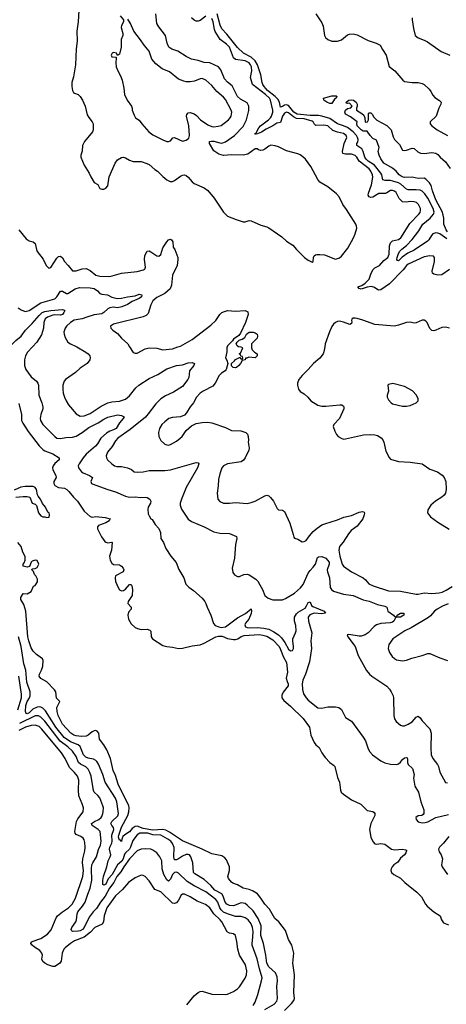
# Model space of a CAD drawing. Header units: inches. Extents: x 2001573 to 2220545, y 644482 to 846830.
# Tile 128 of 256: x 2102213 to 2106557, y 663310 to 673330. Entities that reach past the tile are written whole.
import ezdxf

# ---------------------------------------------------------------- set-up
doc = ezdxf.new("R2010")
doc.units = ezdxf.units.IN
doc.header["$MEASUREMENT"] = 0
doc.layers.add('C1606', color=7, linetype='Continuous')
doc.layers.add('C1607', color=7, linetype='Continuous')

msp = doc.modelspace()

# ---------------------------------------------------------------- linework, layer by layer
at = {"layer": 'C1606', "color": 5}
for points, elevation in [([(2102343, 670000), (2102294, 669946), (2102274, 669910), (2102264, 669870), (2102261, 669810), (2102275, 669770), (2102330, 669696), (2102384, 669650), (2102397, 669630), (2102404, 669610), (2102409, 669510), (2102438, 669430), (2102448, 669390), (2102448, 669370), (2102428, 669312), (2102422, 669270), (2102425, 669250), (2102448, 669210), (2102570, 669087), (2102592, 669072), (2102630, 669068), (2102682, 669078), (2102750, 669083), (2102790, 669093), (2102850, 669128), (2102919, 669181), (2103012, 669228), (2103070, 669266), (2103110, 669284), (2103210, 669309), (2103250, 669303), (2103278, 669290), (2103267, 669270), (2103231, 669229), (2103196, 669170), (2103170, 669155), (2103130, 669144), (2103097, 669123), (2103041, 669070), (2103006, 669014), (2102986, 668990), (2102890, 668908), (2102858, 668870), (2102820, 668810), (2102810, 668790), (2102813, 668770), (2102843, 668730), (2102858, 668718), (2102924, 668690), (2102956, 668670), (2102939, 668630), (2102945, 668610), (2102950, 668607), (2103110, 668548), (2103190, 668524), (2103290, 668480), (2103330, 668472), (2103390, 668473), (2103448, 668468), (2103490, 668471), (2103510, 668468), (2103538, 668450), (2103549, 668430), (2103544, 668410), (2103523, 668370), (2103519, 668350), (2103523, 668303), (2103530, 668282), (2103550, 668252), (2103563, 668243), (2103594, 668194), (2103630, 668152), (2103647, 668110), (2103651, 668050), (2103677, 668010), (2103702, 667950), (2103752, 667870), (2103807, 667807), (2103834, 667734), (2103886, 667650), (2103906, 667586), (2103935, 667555), (2103982, 667522), (2104070, 667443), (2104098, 667410), (2104110, 667390), (2104123, 667350), (2104160, 667270), (2104185, 667186), (2104204, 667164), (2104241, 667150), (2104266, 667146), (2104310, 667152), (2104430, 667244), (2104514, 667286), (2104570, 667333), (2104574, 667314), (2104570, 667286), (2104545, 667230), (2104514, 667190), (2104504, 667170), (2104513, 667153), (2104530, 667144), (2104550, 667142), (2104630, 667145), (2104698, 667138), (2104750, 667126), (2104802, 667102), (2104850, 667070), (2104880, 667040), (2104913, 666993), (2104950, 666925), (2104972, 666908), (2104990, 666910), (2105000, 666930), (2105002, 666950), (2104994, 667010), (2104996, 667030), (2105023, 667090), (2105027, 667110), (2105025, 667164), (2105013, 667210), (2105012, 667250), (2105030, 667285), (2105050, 667302), (2105119, 667341), (2105135, 667365), (2105150, 667400), (2105170, 667405), (2105183, 667370), (2105197, 667357), (2105313, 667310), (2105327, 667290), (2105290, 667284), (2105210, 667291), (2105166, 667274), (2105151, 667250), (2105154, 667210), (2105187, 667090), (2105179, 667010), (2105184, 666930), (2105164, 666796), (2105122, 666670), (2105097, 666610), (2105089, 666570), (2105093, 666513), (2105103, 666470), (2105130, 666428), (2105150, 666406), (2105250, 666328), (2105290, 666322), (2105350, 666336), (2105430, 666338), (2105461, 666330), (2105490, 666310), (2105531, 666230), (2105591, 666190), (2105711, 666030), (2105735, 665990), (2105761, 665910), (2105778, 665878), (2105805, 665850), (2105890, 665787), (2105930, 665767), (2105990, 665755), (2106050, 665751), (2106070, 665757), (2106090, 665773), (2106110, 665801), (2106130, 665818), (2106150, 665821), (2106157, 665817), (2106163, 665803), (2106162, 665770), (2106168, 665750), (2106213, 665710), (2106228, 665650), (2106223, 665610), (2106238, 665530), (2106275, 665470), (2106299, 665370), (2106328, 665290), (2106328, 665252), (2106320, 665240), (2106308, 665232), (2106270, 665229), (2106248, 665212), (2106251, 665190), (2106270, 665168), (2106310, 665156), (2106341, 665159), (2106370, 665167), (2106450, 665210), (2106579, 665241)], 240), ([(2102795, 670000), (2102887, 669947), (2102911, 669930), (2102928, 669908), (2102931, 669890), (2102928, 669870), (2102900, 669830), (2102830, 669784), (2102780, 669740), (2102680, 669670), (2102666, 669650), (2102653, 669610), (2102651, 669570), (2102657, 669530), (2102668, 669490), (2102686, 669450), (2102712, 669412), (2102790, 669319), (2102830, 669295), (2102870, 669297), (2102930, 669321), (2103043, 669397), (2103110, 669430), (2103150, 669441), (2103231, 669449), (2103291, 669469), (2103330, 669501), (2103396, 669584), (2103428, 669612), (2103530, 669677), (2103620, 669720), (2103710, 669778), (2103810, 669812), (2103870, 669819), (2103930, 669837), (2103970, 669841), (2103994, 669830), (2103985, 669810), (2103943, 669757), (2103935, 669690), (2103927, 669670), (2103870, 669597), (2103781, 669539), (2103697, 669503), (2103650, 669471), (2103599, 669421), (2103522, 669318), (2103494, 669286), (2103339, 669161), (2103212, 669070), (2103190, 669045), (2103155, 668985), (2103109, 668930), (2103095, 668890), (2103096, 668870), (2103108, 668850), (2103150, 668810), (2103179, 668790), (2103204, 668784), (2103250, 668784), (2103311, 668770), (2103352, 668752), (2103378, 668730), (2103410, 668724), (2103469, 668729), (2103530, 668741), (2103690, 668742), (2103750, 668748), (2104010, 668823), (2104030, 668821), (2104036, 668810), (2104025, 668770), (2103910, 668570), (2103860, 668450), (2103847, 668410), (2103846, 668390), (2103861, 668350), (2103928, 668248), (2103962, 668222), (2104090, 668169), (2104190, 668119), (2104250, 668105), (2104350, 668101), (2104421, 668070), (2104425, 668050), (2104410, 667990), (2104399, 667850), (2104378, 667750), (2104383, 667703), (2104400, 667680), (2104430, 667663), (2104450, 667665), (2104496, 667684), (2104530, 667688), (2104550, 667681), (2104617, 667637), (2104637, 667617), (2104660, 667580), (2104687, 667530), (2104710, 667470), (2104743, 667443), (2104790, 667427), (2104890, 667425), (2104921, 667439), (2105010, 667494), (2105071, 667549), (2105098, 667582), (2105150, 667696), (2105170, 667724), (2105203, 667757), (2105224, 667790), (2105244, 667856), (2105256, 667864), (2105290, 667866), (2105330, 667850), (2105363, 667810), (2105364, 667790), (2105344, 667730), (2105347, 667710), (2105366, 667650), (2105373, 667553), (2105388, 667530), (2105410, 667514), (2105510, 667485), (2105610, 667470), (2105710, 667426), (2105770, 667413), (2105858, 667378), (2105930, 667361), (2105953, 667350), (2105963, 667310), (2106019, 667270), (2106030, 667257), (2106050, 667252), (2106055, 667270), (2106089, 667290), (2106125, 667290), (2106124, 667270), (2106092, 667250), (2106050, 667250), (2106038, 667242), (2106022, 667210), (2106010, 667200), (2105987, 667193), (2105890, 667186), (2105847, 667173), (2105824, 667156), (2105762, 667090), (2105730, 667069), (2105690, 667056), (2105670, 667055), (2105566, 667074), (2105547, 667070), (2105553, 667050), (2105628, 666950), (2105660, 666860), (2105746, 666706), (2105775, 666670), (2105799, 666650), (2105950, 666547), (2105978, 666518), (2105997, 666490), (2106016, 666450), (2106020, 666430), (2106021, 666250), (2106030, 666216), (2106047, 666187), (2106090, 666151), (2106110, 666144), (2106130, 666144), (2106170, 666162), (2106210, 666186), (2106250, 666233), (2106270, 666242), (2106290, 666225), (2106310, 666196), (2106390, 666112), (2106404, 666070), (2106398, 665918), (2106402, 665850), (2106420, 665810), (2106467, 665750), (2106477, 665730), (2106492, 665672), (2106550, 665566), (2106570, 665562)], 260), ([(2103333, 670000), (2103370, 669944), (2103390, 669935), (2103410, 669937), (2103490, 669980), (2103530, 669990), (2103610, 669986), (2103670, 669969), (2103770, 669981), (2103825, 670000)], 280), ([(2104326, 670000), (2104322, 669990), (2104322, 669950), (2104310, 669890), (2104324, 669864), (2104331, 669830), (2104316, 669770), (2104304, 669756), (2104267, 669733), (2104243, 669710), (2104203, 669630), (2104179, 669601), (2104080, 669550), (2104052, 669530), (2104015, 669490), (2103982, 669430), (2103950, 669390), (2103912, 669328), (2103890, 669306), (2103850, 669287), (2103770, 669282), (2103731, 669270), (2103690, 669239), (2103660, 669210), (2103637, 669170), (2103628, 669130), (2103631, 669089), (2103650, 669046), (2103690, 669011), (2103710, 669003), (2103730, 668999), (2103750, 669007), (2103810, 669042), (2103846, 669070), (2103866, 669090), (2103909, 669150), (2103963, 669197), (2104010, 669219), (2104070, 669232), (2104130, 669235), (2104169, 669229), (2104310, 669180), (2104370, 669150), (2104465, 669145), (2104516, 669130), (2104532, 669112), (2104540, 669090), (2104543, 669050), (2104538, 669030), (2104550, 668970), (2104548, 668950), (2104508, 668870), (2104492, 668848), (2104470, 668832), (2104330, 668810), (2104289, 668791), (2104270, 668770), (2104250, 668710), (2104238, 668650), (2104235, 668585), (2104223, 668510), (2104231, 668450), (2104250, 668426), (2104290, 668411), (2104350, 668411), (2104410, 668418), (2104530, 668408), (2104570, 668416), (2104610, 668430), (2104710, 668485), (2104730, 668491), (2104750, 668484), (2104768, 668468), (2104799, 668430), (2104835, 668355), (2104850, 668343), (2104890, 668339), (2104910, 668325), (2104965, 668205), (2104999, 668090), (2105003, 668063), (2105010, 668052), (2105045, 668045), (2105090, 668016), (2105110, 668019), (2105130, 668031), (2105163, 668077), (2105200, 668120), (2105243, 668157), (2105290, 668189), (2105319, 668201), (2105450, 668241), (2105514, 668266), (2105590, 668286), (2105670, 668318), (2105704, 668324), (2105719, 668319), (2105723, 668310), (2105720, 668290), (2105706, 668250), (2105650, 668176), (2105589, 668131), (2105561, 668099), (2105506, 668014), (2105471, 667970), (2105463, 667930), (2105472, 667870), (2105497, 667790), (2105510, 667770), (2105590, 667712), (2105711, 667650), (2105734, 667630), (2105768, 667590), (2105811, 667570), (2105970, 667518), (2106090, 667513), (2106250, 667485), (2106270, 667485), (2106330, 667499), (2106410, 667491), (2106483, 667497), (2106515, 667505), (2106557, 667523), (2106617, 667563)], 280), ([(2104574, 670000), (2104574, 669990), (2104582, 669970), (2104605, 669945), (2104631, 669931), (2104631, 669910), (2104610, 669889), (2104545, 669895), (2104526, 669886), (2104514, 669886), (2104510, 669868), (2104478, 669862), (2104462, 669830), (2104445, 669810), (2104422, 669790), (2104410, 669788), (2104388, 669790), (2104370, 669808), (2104369, 669831), (2104402, 669858), (2104410, 669872), (2104450, 669894), (2104454, 669894), (2104470, 669874), (2104482, 669878), (2104486, 669890), (2104482, 669902), (2104466, 669906), (2104462, 669922), (2104448, 669930), (2104462, 669938), (2104486, 669990), (2104470, 669998), (2104445, 670000)], 280), ([(2105320, 670000), (2105310, 669950), (2105303, 669930), (2105270, 669884), (2105206, 669830), (2105151, 669769), (2105088, 669710), (2105056, 669670), (2105042, 669630), (2105041, 669610), (2105051, 669570), (2105070, 669546), (2105110, 669521), (2105148, 669488), (2105178, 669450), (2105250, 669407), (2105290, 669396), (2105330, 669396), (2105472, 669412), (2105492, 669410), (2105510, 669398), (2105514, 669390), (2105513, 669370), (2105470, 669273), (2105412, 669210), (2105404, 669190), (2105422, 669142), (2105440, 669110), (2105457, 669090), (2105487, 669070), (2105510, 669062), (2105530, 669063), (2105714, 669106), (2105790, 669110), (2105830, 669107), (2105858, 669098), (2105895, 669075), (2105910, 669054), (2105920, 669030), (2105940, 668940), (2105975, 668875), (2105990, 668859), (2106070, 668833), (2106190, 668827), (2106310, 668810), (2106390, 668755), (2106468, 668728), (2106515, 668695), (2106535, 668670), (2106552, 668630), (2106556, 668550), (2106548, 668510), (2106535, 668490), (2106513, 668470), (2106447, 668430), (2106401, 668390), (2106370, 668342), (2106366, 668310), (2106396, 668270), (2106470, 668215), (2106585, 668145)], 320), ([(2102203, 669423), (2102233, 669313), (2102232, 669250), (2102244, 669224), (2102298, 669138), (2102412, 668992), (2102452, 668952), (2102470, 668941), (2102550, 668912), (2102616, 668870), (2102617, 668850), (2102570, 668813), (2102555, 668790), (2102548, 668770), (2102551, 668750), (2102582, 668690), (2102586, 668670), (2102562, 668630), (2102560, 668610), (2102572, 668590), (2102610, 668571), (2102670, 668562), (2102693, 668550), (2102714, 668530), (2102761, 668470), (2102803, 668430), (2102870, 668330), (2102930, 668273), (2102950, 668268), (2102990, 668273), (2103085, 668265), (2103134, 668250), (2103126, 668230), (2103092, 668210), (2103017, 668183), (2103005, 668170), (2103006, 668150), (2103046, 668066), (2103080, 668020), (2103090, 668012), (2103110, 668006), (2103150, 668013), (2103155, 668010), (2103147, 667930), (2103129, 667870), (2103136, 667830), (2103150, 667799), (2103170, 667786), (2103230, 667783), (2103251, 667770), (2103268, 667748), (2103273, 667730), (2103267, 667710), (2103190, 667669), (2103186, 667650), (2103190, 667611), (2103215, 667550), (2103230, 667528), (2103250, 667518), (2103270, 667522), (2103290, 667535), (2103330, 667582), (2103350, 667583), (2103356, 667570), (2103361, 667530), (2103358, 667470), (2103318, 667410), (2103316, 667390), (2103347, 667350), (2103347, 667330), (2103321, 667299), (2103313, 667270), (2103321, 667230), (2103350, 667182), (2103390, 667143), (2103413, 667133), (2103450, 667123), (2103510, 667126), (2103538, 667118), (2103547, 667107), (2103551, 667051), (2103565, 667030), (2103670, 666963), (2103710, 666951), (2103770, 666944), (2103830, 666931), (2103870, 666934), (2103970, 666958), (2104050, 666969), (2104090, 666986), (2104210, 667050), (2104236, 667056), (2104275, 667055), (2104330, 667033), (2104390, 667022), (2104410, 667022), (2104434, 667030), (2104467, 667053), (2104498, 667062), (2104650, 667072), (2104690, 667067), (2104730, 667055), (2104790, 667020), (2104854, 666950), (2104870, 666921), (2104901, 666841), (2104930, 666790), (2104939, 666690), (2104928, 666630), (2104935, 666595), (2104947, 666570), (2104947, 666550), (2104895, 666485), (2104883, 666457), (2104884, 666430), (2104902, 666402), (2104970, 666345), (2105099, 666219), (2105165, 666130), (2105176, 666050), (2105213, 665973), (2105230, 665952), (2105263, 665923), (2105288, 665870), (2105322, 665822), (2105370, 665770), (2105410, 665745), (2105423, 665730), (2105450, 665618), (2105468, 665570), (2105480, 665490), (2105488, 665470), (2105510, 665447), (2105590, 665389), (2105686, 665346), (2105750, 665281), (2105810, 665273), (2105823, 665263), (2105830, 665250), (2105828, 665230), (2105790, 665149), (2105776, 665090), (2105790, 665010), (2105810, 664966), (2105830, 664944), (2105850, 664938), (2105890, 664946), (2105930, 664941), (2105998, 664890), (2106030, 664881), (2106110, 664888), (2106143, 664883), (2106150, 664878), (2106152, 664870), (2106146, 664850), (2106132, 664830), (2106090, 664796), (2106063, 664757), (2106024, 664730), (2106005, 664710), (2105994, 664690), (2105991, 664670), (2105999, 664650), (2106021, 664630), (2106090, 664593), (2106136, 664550), (2106258, 664450), (2106303, 664403), (2106345, 664330), (2106362, 664310), (2106430, 664250), (2106493, 664210), (2106508, 664168), (2106530, 664138), (2106579, 664119)], 220), ([(2102173, 668470), (2102250, 668479), (2102290, 668477), (2102316, 668470), (2102342, 668410), (2102370, 668398), (2102385, 668385), (2102405, 668310), (2102430, 668282), (2102450, 668272), (2102470, 668272), (2102490, 668263), (2102512, 668268), (2102518, 668290), (2102512, 668310), (2102499, 668319), (2102477, 668370), (2102446, 668406), (2102426, 668450), (2102401, 668481), (2102395, 668495), (2102383, 668550), (2102371, 668571), (2102350, 668580), (2102270, 668581), (2102226, 668574), (2102158, 668542)], 220), ([(2104910, 663246), (2104982, 663318), (2105005, 663350), (2105011, 663370), (2105005, 663430), (2105011, 663610), (2104996, 663730), (2105003, 663830), (2104983, 663910), (2104951, 663970), (2104920, 664060), (2104853, 664150), (2104810, 664184), (2104758, 664278), (2104709, 664329), (2104669, 664390), (2104633, 664433), (2104585, 664465), (2104550, 664478), (2104490, 664490), (2104430, 664525), (2104384, 664544), (2104370, 664553), (2104338, 664590), (2104332, 664610), (2104349, 664670), (2104349, 664710), (2104319, 664779), (2104302, 664802), (2104270, 664821), (2104170, 664842), (2104070, 664890), (2103870, 664974), (2103740, 665060), (2103701, 665081), (2103670, 665090), (2103570, 665081), (2103470, 665100), (2103410, 665123), (2103390, 665120), (2103360, 665100), (2103330, 665064), (2103284, 665036), (2103264, 665016), (2103252, 664990), (2103250, 664966), (2103239, 664979), (2103230, 664980), (2103219, 665010), (2103223, 665030), (2103250, 665113), (2103315, 665230), (2103326, 665270), (2103328, 665310), (2103324, 665330), (2103217, 665550), (2103190, 665637), (2103165, 665690), (2103138, 665810), (2103100, 665900), (2103071, 665951), (2103027, 666007), (2103020, 666070), (2103002, 666090), (2102990, 666096), (2102970, 666093), (2102950, 666082), (2102911, 666049), (2102890, 666040), (2102844, 666036), (2102790, 666041), (2102763, 666050), (2102733, 666070), (2102650, 666160), (2102605, 666250), (2102594, 666290), (2102590, 666332), (2102622, 666390), (2102587, 666427), (2102582, 666490), (2102569, 666510), (2102490, 666590), (2102430, 666627), (2102412, 666650), (2102415, 666670), (2102436, 666710), (2102448, 666750), (2102452, 666810), (2102447, 666827), (2102383, 666870), (2102350, 666904), (2102330, 666938), (2102305, 667010), (2102297, 667050), (2102277, 667310), (2102257, 667377), (2102224, 667430), (2102225, 667450), (2102250, 667491), (2102290, 667486), (2102329, 667510), (2102355, 667565), (2102370, 667572), (2102395, 667610), (2102395, 667635), (2102378, 667670), (2102365, 667685), (2102354, 667714), (2102338, 667730), (2102340, 667740), (2102370, 667746), (2102390, 667756), (2102409, 667790), (2102390, 667825), (2102370, 667829), (2102340, 667820), (2102331, 667810), (2102314, 667766), (2102290, 667758), (2102249, 667770), (2102249, 667790), (2102259, 667801), (2102269, 667830), (2102268, 667868), (2102244, 667910), (2102229, 667969), (2102195, 668010)], 220), ([(2106576, 667384), (2106519, 667361), (2106463, 667330), (2106437, 667310), (2106397, 667263), (2106375, 667245), (2106198, 667142), (2106135, 667110), (2106012, 667028), (2105971, 666970), (2105964, 666930), (2105978, 666890), (2106005, 666850), (2106028, 666828), (2106050, 666817), (2106110, 666806), (2106150, 666812), (2106206, 666834), (2106310, 666860), (2106370, 666880), (2106390, 666880), (2106490, 666837), (2106570, 666810)], 280), ([(2104710, 663256), (2104804, 663310), (2104830, 663343), (2104838, 663370), (2104831, 663490), (2104837, 663550), (2104835, 663590), (2104817, 663630), (2104751, 663690), (2104730, 663728), (2104719, 663810), (2104694, 663930), (2104668, 664010), (2104672, 664110), (2104643, 664183), (2104590, 664261), (2104530, 664320), (2104510, 664334), (2104470, 664341), (2104390, 664311), (2104350, 664315), (2104323, 664330), (2104307, 664350), (2104284, 664410), (2104270, 664433), (2104199, 664470), (2104158, 664518), (2104090, 664579), (2103997, 664637), (2103983, 664650), (2103977, 664750), (2103957, 664810), (2103942, 664830), (2103930, 664836), (2103910, 664835), (2103870, 664818), (2103830, 664789), (2103810, 664781), (2103790, 664781), (2103783, 664810), (2103786, 664906), (2103770, 664946), (2103751, 664970), (2103723, 664990), (2103650, 665030), (2103570, 665034), (2103518, 665050), (2103487, 665053), (2103437, 665050), (2103410, 665034), (2103364, 664976), (2103342, 664910), (2103330, 664890), (2103290, 664850), (2103282, 664838), (2103268, 664790), (2103252, 664768), (2103210, 664730), (2103156, 664630), (2103113, 664587), (2103090, 664531), (2103070, 664523), (2103060, 664530), (2103059, 664570), (2103067, 664610), (2103101, 664710), (2103115, 664770), (2103136, 664810), (2103140, 664830), (2103127, 664890), (2103131, 664910), (2103150, 664950), (2103154, 664970), (2103151, 665030), (2103172, 665090), (2103169, 665110), (2103150, 665130), (2103140, 665150), (2103151, 665170), (2103213, 665227), (2103219, 665250), (2103204, 665370), (2103190, 665407), (2103082, 665570), (2103059, 665650), (2103015, 665755), (2103000, 665780), (2102990, 665791), (2102965, 665805), (2102910, 665816), (2102886, 665826), (2102864, 665850), (2102830, 665935), (2102810, 665950), (2102730, 665982), (2102665, 666025), (2102580, 666130), (2102475, 666295), (2102450, 666324), (2102430, 666335), (2102410, 666337), (2102390, 666333), (2102348, 666312), (2102310, 666275), (2102290, 666266), (2102279, 666270), (2102274, 666290), (2102277, 666350), (2102289, 666390), (2102312, 666428), (2102320, 666450), (2102321, 666490), (2102287, 666587), (2102276, 666710), (2102254, 666774), (2102229, 666950), (2102200, 667050)], 240), ([(2102195, 666305), (2102231, 666430), (2102233, 666467), (2102203, 666650)], 260), ([(2104590, 663298), (2104610, 663330), (2104638, 663410), (2104677, 663550), (2104682, 663578), (2104654, 663670), (2104632, 663772), (2104582, 663910), (2104579, 663930), (2104588, 663992), (2104591, 664051), (2104585, 664090), (2104570, 664128), (2104539, 664170), (2104510, 664191), (2104470, 664202), (2104410, 664203), (2104330, 664229), (2104289, 664249), (2104264, 664270), (2104250, 664290), (2104230, 664350), (2104210, 664378), (2104110, 664453), (2103990, 664515), (2103920, 664560), (2103830, 664646), (2103810, 664656), (2103790, 664652), (2103770, 664632), (2103750, 664584), (2103730, 664563), (2103710, 664577), (2103680, 664630), (2103663, 664690), (2103660, 664770), (2103640, 664810), (2103608, 664850), (2103570, 664878), (2103547, 664887), (2103490, 664893), (2103450, 664888), (2103410, 664872), (2103330, 664789), (2103273, 664710), (2103242, 664658), (2103204, 664610), (2103173, 664550), (2103129, 664490), (2103084, 664410), (2103035, 664350), (2102995, 664285), (2102962, 664250), (2102922, 664198), (2102870, 664091), (2102852, 664070), (2102830, 664057), (2102810, 664053), (2102750, 664050), (2102740, 664060), (2102737, 664070), (2102745, 664090), (2102784, 664150), (2102791, 664170), (2102797, 664230), (2102807, 664250), (2102853, 664307), (2102879, 664350), (2102906, 664430), (2102932, 664492), (2102947, 664573), (2102944, 664690), (2102949, 664730), (2102957, 664750), (2102995, 664810), (2103016, 664884), (2103035, 664930), (2103043, 664970), (2103032, 665070), (2103011, 665090), (2102950, 665130), (2102945, 665150), (2102974, 665170), (2103018, 665190), (2103043, 665210), (2103050, 665221), (2103061, 665250), (2103063, 665270), (2103065, 665310), (2103061, 665330), (2103029, 665410), (2103010, 665435), (2102972, 665470), (2102965, 665485), (2102940, 665630), (2102929, 665670), (2102910, 665704), (2102886, 665726), (2102832, 665752), (2102812, 665770), (2102787, 665830), (2102750, 665885), (2102705, 665930), (2102627, 665987), (2102470, 666191), (2102430, 666233), (2102405, 666245), (2102370, 666244), (2102210, 666169)], 260), ([(2103915, 663305), (2103990, 663395), (2104030, 663431), (2104050, 663440), (2104070, 663442), (2104170, 663412), (2104310, 663409), (2104330, 663412), (2104390, 663439), (2104430, 663466), (2104450, 663489), (2104510, 663576), (2104523, 663610), (2104527, 663650), (2104512, 663712), (2104451, 663811), (2104433, 663870), (2104424, 663950), (2104410, 664010), (2104390, 664026), (2104350, 664035), (2104327, 664047), (2104271, 664150), (2104256, 664170), (2104190, 664230), (2104150, 664290), (2104106, 664326), (2104021, 664361), (2103950, 664403), (2103890, 664430), (2103870, 664430), (2103858, 664422), (2103829, 664370), (2103810, 664344), (2103790, 664334), (2103770, 664338), (2103650, 664455), (2103590, 664479), (2103530, 664566), (2103490, 664610), (2103470, 664622), (2103450, 664624), (2103390, 664597), (2103322, 664550), (2103261, 664479), (2103190, 664415), (2103102, 664290), (2103073, 664210), (2103067, 664150), (2103053, 664127), (2102979, 664090), (2102935, 664045), (2102870, 663994), (2102770, 663956), (2102730, 663930), (2102675, 663885), (2102663, 663870), (2102647, 663830), (2102636, 663750), (2102622, 663730), (2102600, 663710), (2102570, 663695), (2102550, 663693), (2102501, 663710), (2102470, 663727), (2102450, 663746), (2102440, 663770), (2102445, 663810), (2102440, 663830), (2102417, 663857), (2102363, 663890), (2102340, 663910), (2102327, 663930), (2102330, 663941), (2102339, 663950), (2102430, 663978), (2102498, 664022), (2102533, 664067), (2102585, 664190), (2102597, 664210), (2102648, 664250), (2102710, 664290), (2102749, 664330), (2102780, 664390), (2102855, 664610), (2102862, 664670), (2102853, 664750), (2102857, 664790), (2102877, 664870), (2102881, 664910), (2102878, 664958), (2102870, 664984), (2102859, 664999), (2102837, 665017), (2102790, 665038), (2102779, 665050), (2102776, 665070), (2102792, 665170), (2102804, 665196), (2102860, 665270), (2102862, 665310), (2102851, 665350), (2102816, 665430), (2102812, 665490), (2102816, 665590), (2102801, 665630), (2102770, 665670), (2102720, 665720), (2102677, 665810), (2102640, 665870), (2102439, 666110), (2102410, 666136), (2102370, 666150), (2102330, 666147), (2102274, 666130), (2102204, 666096)], 280), ([(2106581, 665019), (2106530, 664951), (2106488, 664910), (2106478, 664890), (2106483, 664863), (2106504, 664830), (2106518, 664790), (2106507, 664730), (2106514, 664710), (2106570, 664631)], 240)]:
    msp.add_lwpolyline(points, dxfattribs=dict(at, elevation=elevation))
at = {"layer": 'C1606', "color": 5, "elevation": 340}
msp.add_lwpolyline([(2106012, 669628), (2105970, 669618), (2105962, 669610), (2105967, 669550), (2105954, 669510), (2105956, 669490), (2105970, 669461), (2105996, 669430), (2106010, 669422), (2106110, 669397), (2106150, 669396), (2106190, 669404), (2106249, 669430), (2106269, 669451), (2106269, 669471), (2106253, 669510), (2106214, 669554), (2106130, 669598)], close=True, dxfattribs=at)
at = {"layer": 'C1607', "color": 5}
for points, elevation in [([(2102817, 673423), (2102809, 673310), (2102794, 673214), (2102800, 673110), (2102787, 673033), (2102782, 672870), (2102761, 672750), (2102744, 672690), (2102744, 672650), (2102750, 672610), (2102762, 672590), (2102770, 672582), (2102810, 672568), (2102829, 672549), (2102853, 672510), (2102879, 672450), (2102902, 672362), (2102916, 672336), (2102952, 672292), (2102960, 672270), (2102963, 672210), (2102956, 672190), (2102873, 672090), (2102862, 672070), (2102854, 672050), (2102848, 671992), (2102835, 671950), (2102835, 671930), (2102871, 671850), (2102921, 671770), (2102938, 671730), (2102970, 671674), (2103010, 671652), (2103030, 671612), (2103050, 671605), (2103070, 671606), (2103090, 671616), (2103110, 671638), (2103125, 671730), (2103185, 671870), (2103210, 671904), (2103250, 671928), (2103270, 671930), (2103290, 671924), (2103330, 671901), (2103368, 671888), (2103450, 671888), (2103507, 671867), (2103530, 671855), (2103590, 671804), (2103615, 671790), (2103670, 671735), (2103710, 671702), (2103745, 671685), (2103770, 671685), (2103790, 671692), (2103850, 671739), (2103870, 671749), (2103890, 671752), (2103910, 671744), (2103929, 671729), (2103970, 671679), (2103990, 671663), (2104090, 671618), (2104130, 671592), (2104195, 671515), (2104290, 671370), (2104330, 671332), (2104416, 671296), (2104490, 671272), (2104510, 671273), (2104550, 671286), (2104570, 671283), (2104670, 671238), (2104730, 671222), (2104750, 671212), (2104882, 671122), (2104930, 671075), (2104994, 671034), (2105030, 670990), (2105113, 670910), (2105150, 670882), (2105190, 670863), (2105202, 670870), (2105206, 670910), (2105213, 670927), (2105224, 670936), (2105240, 670940), (2105270, 670942), (2105316, 670936), (2105430, 670892), (2105470, 670906), (2105490, 670924), (2105554, 671006), (2105611, 671110), (2105629, 671151), (2105645, 671210), (2105643, 671230), (2105635, 671250), (2105540, 671400), (2105503, 671450), (2105467, 671527), (2105438, 671558), (2105350, 671630), (2105270, 671678), (2105250, 671705), (2105176, 671836), (2105122, 671910), (2105096, 671936), (2105070, 671955), (2105045, 671965), (2104930, 671997), (2104850, 672037), (2104813, 672047), (2104770, 672052), (2104750, 672043), (2104710, 672011), (2104690, 672002), (2104670, 672000), (2104646, 672006), (2104630, 672016), (2104610, 672017), (2104537, 671963), (2104489, 671951), (2104370, 671955), (2104287, 671947), (2104241, 671961), (2104190, 671997), (2104145, 672070), (2104145, 672090), (2104165, 672095), (2104190, 672095), (2104250, 672076), (2104270, 672075), (2104310, 672088), (2104401, 672150), (2104490, 672244), (2104521, 672310), (2104547, 672407), (2104545, 672450), (2104530, 672485), (2104461, 672521), (2104430, 672550), (2104376, 672656), (2104330, 672693), (2104299, 672730), (2104260, 672820), (2104237, 672850), (2104150, 672890), (2104090, 672896), (2104030, 672915), (2103964, 672930), (2103910, 672956), (2103825, 673010), (2103763, 673030), (2103732, 673052), (2103715, 673090), (2103699, 673170), (2103630, 673257), (2103610, 673290), (2103599, 673390)], 320), ([(2106561, 671101), (2106490, 671152), (2106470, 671159), (2106450, 671160), (2106420, 671150), (2106405, 671135), (2106378, 671090), (2106364, 671076), (2106230, 670986), (2106165, 670955), (2106108, 670912), (2106070, 670876), (2106060, 670880), (2106053, 670890), (2106056, 670910), (2106070, 670950), (2106085, 670975), (2106104, 670996), (2106150, 671032), (2106208, 671092), (2106277, 671183), (2106317, 671250), (2106394, 671310), (2106426, 671350), (2106432, 671370), (2106424, 671410), (2106370, 671513), (2106339, 671559), (2106310, 671585), (2106290, 671594), (2106250, 671600), (2106170, 671599), (2106150, 671606), (2106095, 671655), (2106069, 671669), (2106012, 671688), (2105990, 671694), (2105935, 671695), (2105910, 671700), (2105899, 671750), (2105889, 671770), (2105826, 671850), (2105762, 671890), (2105740, 671910), (2105726, 671930), (2105710, 671990), (2105696, 672016), (2105647, 672050), (2105646, 672070), (2105655, 672085), (2105659, 672110), (2105654, 672130), (2105643, 672150), (2105607, 672190), (2105550, 672232), (2105510, 672251), (2105450, 672269), (2105370, 672325), (2105290, 672350), (2105255, 672355), (2105170, 672354), (2105037, 672370), (2105006, 672390), (2104950, 672457), (2104930, 672464), (2104910, 672460), (2104890, 672446), (2104870, 672441), (2104859, 672490), (2104841, 672521), (2104814, 672550), (2104738, 672610), (2104701, 672650), (2104689, 672670), (2104681, 672690), (2104669, 672769), (2104635, 672870), (2104612, 672910), (2104570, 672948), (2104491, 672990), (2104430, 673047), (2104322, 673182), (2104270, 673236), (2104255, 673275), (2104223, 673390)], 260), ([(2105227, 673390), (2105290, 673298), (2105304, 673264), (2105318, 673170), (2105328, 673148), (2105349, 673129), (2105392, 673112), (2105450, 673111), (2105490, 673126), (2105550, 673175), (2105570, 673184), (2105610, 673187), (2105650, 673177), (2105760, 673120), (2105843, 673090), (2105883, 673070), (2105906, 673026), (2105945, 672970), (2105974, 672854), (2106033, 672810), (2106114, 672714), (2106130, 672701), (2106211, 672691), (2106270, 672692), (2106310, 672682), (2106331, 672671), (2106384, 672624), (2106401, 672601), (2106421, 672561), (2106440, 672540), (2106488, 672508), (2106503, 672490), (2106501, 672470), (2106481, 672430), (2106454, 672350), (2106394, 672290), (2106394, 672270), (2106411, 672250), (2106463, 672210), (2106569, 672151)], 260), ([(2103238, 673370), (2103272, 673330), (2103272, 673310), (2103251, 673270), (2103248, 673252), (2103263, 673190), (2103263, 673170), (2103247, 673130), (2103248, 673050), (2103230, 672978), (2103210, 672966), (2103198, 672990), (2103170, 672996), (2103156, 672990), (2103144, 672970), (2103151, 672951), (2103194, 672950), (2103197, 672937), (2103191, 672890), (2103196, 672850), (2103211, 672810), (2103239, 672759), (2103256, 672716), (2103274, 672634), (2103282, 672570), (2103308, 672510), (2103353, 672450), (2103358, 672430), (2103357, 672410), (2103378, 672358), (2103393, 672333), (2103430, 672308), (2103456, 672270), (2103528, 672190), (2103570, 672160), (2103670, 672106), (2103710, 672092), (2103730, 672090), (2103750, 672096), (2103772, 672128), (2103790, 672130), (2103870, 672093), (2103910, 672105), (2103934, 672126), (2103941, 672150), (2103935, 672250), (2103912, 672350), (2103916, 672364), (2103930, 672381), (2103950, 672387), (2103990, 672371), (2104014, 672354), (2104055, 672310), (2104130, 672260), (2104170, 672242), (2104190, 672240), (2104235, 672245), (2104265, 672255), (2104340, 672310), (2104357, 672330), (2104367, 672350), (2104372, 672388), (2104368, 672410), (2104310, 672517), (2104290, 672543), (2104221, 672601), (2104170, 672659), (2104110, 672714), (2104070, 672731), (2104050, 672728), (2103994, 672706), (2103950, 672697), (2103910, 672698), (2103885, 672705), (2103830, 672726), (2103739, 672799), (2103663, 672830), (2103601, 672881), (2103558, 672930), (2103532, 673010), (2103480, 673070), (2103444, 673124), (2103374, 673214), (2103342, 673290), (2103315, 673335)], 340), ([(2104110, 673365), (2104050, 673321), (2104030, 673314), (2104010, 673316), (2103990, 673326), (2103962, 673350)], 280), ([(2106590, 670788), (2106510, 670735), (2106469, 670729), (2106430, 670739), (2106418, 670750), (2106413, 670770), (2106438, 670870), (2106438, 670910), (2106425, 670924), (2106388, 670928), (2106330, 670916), (2106170, 670843), (2106150, 670829), (2106116, 670784), (2105977, 670643), (2105890, 670580), (2105870, 670577), (2105860, 670580), (2105826, 670606), (2105795, 670615), (2105750, 670608), (2105690, 670589), (2105670, 670596), (2105655, 670610), (2105696, 670624), (2105732, 670648), (2105770, 670690), (2105791, 670749), (2105812, 670788), (2105830, 670805), (2105876, 670830), (2105922, 670878), (2105963, 670910), (2105975, 670945), (2105977, 671030), (2105990, 671060), (2106010, 671078), (2106070, 671092), (2106094, 671110), (2106184, 671256), (2106277, 671350), (2106290, 671368), (2106295, 671390), (2106293, 671410), (2106273, 671450), (2106252, 671470), (2106230, 671478), (2106190, 671479), (2106147, 671473), (2106110, 671477), (2106077, 671510), (2106047, 671570), (2106030, 671585), (2106010, 671592), (2105990, 671591), (2105953, 671567), (2105937, 671563), (2105870, 671561), (2105810, 671524), (2105790, 671520), (2105770, 671526), (2105763, 671543), (2105765, 671565), (2105794, 671650), (2105809, 671729), (2105805, 671750), (2105788, 671790), (2105770, 671813), (2105670, 671890), (2105647, 671930), (2105629, 671949), (2105590, 671962), (2105530, 671961), (2105504, 671970), (2105500, 671990), (2105517, 672070), (2105544, 672130), (2105539, 672150), (2105510, 672171), (2105450, 672184), (2105402, 672202), (2105349, 672249), (2105310, 672257), (2105230, 672253), (2105211, 672270), (2105200, 672290), (2105190, 672296), (2105110, 672320), (2105030, 672325), (2105000, 672340), (2104950, 672381), (2104930, 672388), (2104910, 672379), (2104890, 672350), (2104870, 672285), (2104830, 672277), (2104791, 672249), (2104723, 672217), (2104676, 672184), (2104625, 672165), (2104613, 672167), (2104610, 672161), (2104608, 672170), (2104622, 672178), (2104648, 672230), (2104665, 672250), (2104748, 672310), (2104766, 672330), (2104778, 672350), (2104791, 672390), (2104791, 672410), (2104768, 672510), (2104756, 672530), (2104715, 672570), (2104584, 672670), (2104562, 672742), (2104577, 672810), (2104574, 672850), (2104565, 672870), (2104550, 672890), (2104530, 672903), (2104510, 672910), (2104410, 672925), (2104390, 672942), (2104348, 673050), (2104320, 673080), (2104254, 673130), (2104205, 673210), (2104197, 673230), (2104184, 673310), (2104170, 673343)], 280), ([(2106211, 673350), (2106210, 673330), (2106222, 673242), (2106240, 673170), (2106270, 673144), (2106330, 673122), (2106364, 673104), (2106505, 673005), (2106593, 672970)], 280), ([(2106568, 671170), (2106555, 671190), (2106532, 671250), (2106531, 671310), (2106519, 671370), (2106450, 671497), (2106415, 671590), (2106402, 671642), (2106385, 671670), (2106350, 671708), (2106330, 671716), (2106270, 671715), (2106210, 671727), (2106130, 671724), (2106108, 671730), (2106078, 671750), (2106047, 671787), (2106010, 671819), (2105922, 671870), (2105890, 671913), (2105872, 671950), (2105864, 671990), (2105874, 672030), (2105845, 672104), (2105810, 672120), (2105781, 672150), (2105750, 672197), (2105710, 672196), (2105690, 672208), (2105650, 672250), (2105645, 672275), (2105649, 672290), (2105581, 672341), (2105532, 672370), (2105524, 672390), (2105530, 672410), (2105550, 672426), (2105586, 672434), (2105599, 672450), (2105570, 672482), (2105550, 672478), (2105542, 672482), (2105538, 672490), (2105550, 672502), (2105566, 672510), (2105594, 672514), (2105611, 672510), (2105638, 672490), (2105651, 672470), (2105651, 672450), (2105642, 672430), (2105642, 672410), (2105696, 672376), (2105717, 672357), (2105727, 672330), (2105730, 672287), (2105753, 672290), (2105764, 672310), (2105764, 672376), (2105770, 672382), (2105790, 672382), (2105802, 672370), (2105819, 672339), (2105848, 672308), (2105950, 672253), (2105970, 672237), (2105994, 672210), (2106017, 672137), (2106030, 672110), (2106080, 672060), (2106110, 672004), (2106130, 671999), (2106150, 672001), (2106210, 672022), (2106230, 672021), (2106267, 671987), (2106293, 671973), (2106330, 671969), (2106410, 671979), (2106450, 671972), (2106470, 671959), (2106494, 671930), (2106550, 671884), (2106596, 671816)], 240), ([(2102204, 671190), (2102281, 671101), (2102310, 671081), (2102350, 671070), (2102370, 671053), (2102383, 670990), (2102391, 670971), (2102454, 670894), (2102482, 670830), (2102499, 670810), (2102510, 670803), (2102532, 670808), (2102590, 670902), (2102610, 670919), (2102630, 670924), (2102650, 670905), (2102668, 670868), (2102708, 670828), (2102750, 670776), (2102790, 670776), (2102850, 670795), (2102890, 670797), (2102930, 670778), (2102990, 670730), (2103030, 670719), (2103130, 670718), (2103250, 670752), (2103411, 670769), (2103475, 670785), (2103488, 670792), (2103493, 670810), (2103484, 670890), (2103486, 670930), (2103510, 670975), (2103530, 670977), (2103550, 670969), (2103608, 670928), (2103630, 670922), (2103650, 670941), (2103672, 671010), (2103710, 671068), (2103730, 671090), (2103750, 671097), (2103760, 671090), (2103772, 671070), (2103776, 671016), (2103792, 670990), (2103822, 670910), (2103824, 670890), (2103817, 670830), (2103768, 670730), (2103758, 670630), (2103745, 670590), (2103690, 670542), (2103610, 670503), (2103570, 670470), (2103549, 670430), (2103520, 670340), (2103501, 670319), (2103470, 670307), (2103170, 670232), (2103139, 670210), (2103143, 670190), (2103163, 670170), (2103210, 670137), (2103250, 670090), (2103313, 670030), (2103333, 670000)], 280), ([(2102197, 670397), (2102230, 670376), (2102270, 670362), (2102310, 670370), (2102430, 670450), (2102570, 670490), (2102593, 670510), (2102630, 670567), (2102650, 670567), (2102690, 670542), (2102705, 670545), (2102778, 670590), (2102824, 670604), (2102930, 670602), (2102970, 670595), (2103005, 670570), (2103030, 670544), (2103050, 670536), (2103109, 670529), (2103150, 670507), (2103207, 670493), (2103250, 670496), (2103310, 670510), (2103390, 670521), (2103430, 670536), (2103456, 670530), (2103455, 670510), (2103430, 670492), (2103358, 670462), (2103310, 670432), (2103252, 670408), (2103210, 670398), (2103170, 670403), (2103130, 670398), (2103110, 670387), (2103071, 670349), (2103050, 670338), (2102970, 670326), (2102896, 670304), (2102850, 670285), (2102768, 670272), (2102730, 670250), (2102689, 670211), (2102677, 670190), (2102664, 670150), (2102665, 670130), (2102675, 670095), (2102704, 670050), (2102730, 670030), (2102790, 670003), (2102795, 670000)], 260), ([(2102110, 670000), (2102175, 670065), (2102229, 670110), (2102272, 670170), (2102342, 670238), (2102410, 670321), (2102441, 670350), (2102470, 670361), (2102532, 670372), (2102650, 670380), (2102670, 670375), (2102672, 670370), (2102664, 670350), (2102650, 670329), (2102630, 670322), (2102570, 670327), (2102550, 670324), (2102497, 670303), (2102474, 670286), (2102458, 670250), (2102456, 670190), (2102437, 670123), (2102389, 670050), (2102343, 670000)], 240), ([(2103825, 670000), (2103850, 670008), (2103970, 670075), (2104160, 670220), (2104210, 670270), (2104250, 670330), (2104270, 670349), (2104298, 670362), (2104330, 670369), (2104410, 670363), (2104510, 670372), (2104536, 670356), (2104539, 670330), (2104513, 670250), (2104461, 670139), (2104443, 670117), (2104390, 670079), (2104379, 670061), (2104329, 670010), (2104326, 670000)], 280), ([(2106590, 670190), (2106550, 670202), (2106510, 670196), (2106450, 670169), (2106430, 670165), (2106410, 670167), (2106390, 670189), (2106361, 670250), (2106350, 670263), (2106330, 670271), (2106310, 670271), (2106250, 670246), (2106230, 670243), (2106189, 670251), (2106150, 670250), (2106070, 670220), (2106029, 670211), (2105828, 670228), (2105708, 670272), (2105651, 670289), (2105628, 670292), (2105608, 670292), (2105596, 670284), (2105591, 670270), (2105594, 670254), (2105590, 670238), (2105573, 670227), (2105510, 670253), (2105470, 670262), (2105450, 670259), (2105430, 670249), (2105410, 670233), (2105392, 670208), (2105368, 670152), (2105325, 670030), (2105320, 670000)], 320), ([(2104445, 670000), (2104440, 670000), (2104426, 670010), (2104418, 670030), (2104428, 670050), (2104448, 670070), (2104480, 670080), (2104505, 670095), (2104524, 670130), (2104549, 670150), (2104590, 670150), (2104610, 670145), (2104631, 670130), (2104635, 670110), (2104631, 670089), (2104574, 670030), (2104574, 670000)], 280)]:
    msp.add_lwpolyline(points, dxfattribs=dict(at, elevation=elevation))
at = {"layer": 'C1607', "color": 5, "elevation": 240}
msp.add_lwpolyline([(2105370, 672478), (2105341, 672490), (2105309, 672510), (2105306, 672530), (2105390, 672554), (2105436, 672556), (2105441, 672550), (2105434, 672530), (2105420, 672520), (2105390, 672479)], close=True, dxfattribs=at)

doc.saveas('drawing.dxf')
